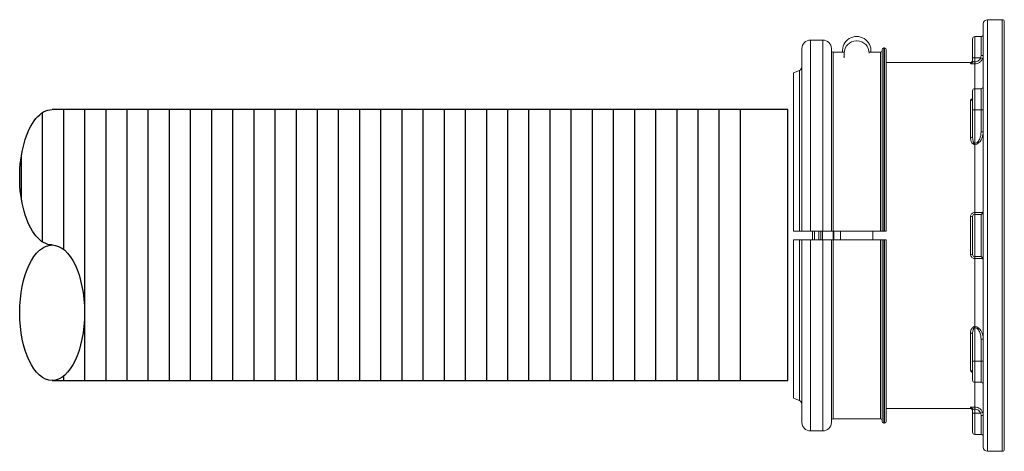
# Model space of a CAD drawing. Extents: x -169 to 6736, y -208 to 3022.
# Tile 61 of 256: x 357.27 to 371.82, y 589.49 to 595.87. Entities that reach past the tile are written whole.
import ezdxf

# ---------------------------------------------------------------- set-up
doc = ezdxf.new("R2010")
doc.units = 0
doc.header["$MEASUREMENT"] = 0
doc.layers.get('0').update_dxf_attribs({"color": 255, "linetype": 'CONTINUOUS'})
for name, color, linetype in [('BOARDER-TXT', 2, 'CONTINUOUS'), ('CONDUIT', 2, 'CONTINUOUS'), ('GALV-2-PIPE', 3, 'CONTINUOUS')]:
    doc.layers.add(name, color=color, linetype=linetype)

# ---------------------------------------------------------------- blocks, each defined once
blk = doc.blocks.new('A$C18AC51C3')
at = {"linetype": 'Continuous', "lineweight": 18}
for p, q in [((0.31, -2.364), (0.31, 0.793)), ((0.341, 0.824), (0.341, -5.551)), ((0.56, 0.824), (0.341, 0.824)), ((0.56, -2.364), (0.56, 0.824)), ((0.623, 0.761), (0.623, -5.489)), ((0.654, 0.574), (0.654, 0.292)), ((0.748, 0.574), (0.654, 0.574)), ((0.748, 0.261), (0.748, 0.574)), ((0.779, 0.261), (0.779, 0.543)), ((2.486, 0.51), (2.496, 0.51)), ((2.991, -2.301), (2.991, 0.523)), ((3.176, 0.523), (2.991, 0.523)), ((3.176, -2.301), (3.176, 0.523)), ((2.054, 0.381), (2.054, -2.301)), ((2.079, 0.406), (2.079, -2.301)), ((2.091, 0.406), (2.079, 0.406)), ((2.091, 0.406), (2.091, -2.301)), ((2.116, 0.381), (2.116, -2.301)), ((2.141, 0.344), (2.141, -2.301)), ((2.306, 0.344), (2.141, 0.344)), ((2.306, 0.328), (2.306, 0.33)), ((2.841, 0.344), (2.675, 0.344)), ((2.676, 0.26), (2.676, 0.33)), ((2.841, 0.344), (2.841, -2.301)), ((2.866, -2.301), (2.866, 0.398)), ((3.301, -2.301), (3.301, 0.398)), ((0.631, 0.25), (0.66, 0.261)), ((0.748, 0.261), (0.66, 0.261)), ((0.748, 0.201), (0.748, 0.261)), ((0.748, 0.261), (0.779, 0.261)), ((0.748, 0.17), (0.748, 0.201)), ((0.748, 0.17), (0.748, -0.195)), ((0.779, 0.261), (0.779, 0.208)), ((0.81, 0.192), (0.81, 0.177)), ((2.054, 0.192), (0.81, 0.192)), ((3.424, 0.037), (3.339, 0.074)), ((3.339, 0.074), (3.339, -2.301)), ((3.424, -2.301), (3.424, 0.037)), ((0.654, -0.195), (0.654, -0.507)), ((0.748, -0.195), (0.654, -0.195)), ((0.748, -0.507), (0.748, -0.195)), ((0.779, -0.226), (0.779, -0.507)), ((0.779, -0.352), (0.779, -0.35)), ((0.81, -0.373), (0.81, -0.923)), ((0.623, -0.507), (0.654, -0.507)), ((0.748, -0.507), (0.654, -0.507)), ((0.654, -0.507), (0.654, -0.831)), ((0.748, -1.002), (0.748, -0.507)), ((0.748, -0.507), (0.779, -0.507)), ((0.779, -0.507), (0.779, -0.906)), ((0.623, -0.831), (0.654, -0.831)), ((0.748, -1.002), (0.748, -1.018)), ((0.748, -1.018), (0.748, -2.024)), ((0.748, -2.051), (0.748, -2.024)), ((0.654, -2.053), (0.654, -2.674)), ((0.748, -2.051), (0.66, -2.051)), ((0.748, -2.676), (0.748, -2.051)), ((0.779, -2.082), (0.779, -2.645)), ((0.81, -2.086), (0.81, -2.641)), ((2.091, -2.301), (2.079, -2.301)), ((2.841, -2.301), (2.141, -2.301)), ((2.251, -2.301), (2.251, -2.426)), ((2.731, -2.301), (2.731, -2.426)), ((2.83, -2.301), (2.83, -2.364)), ((2.838, -2.301), (2.838, -2.426)), ((3.176, -2.301), (2.991, -2.301)), ((2.997, -2.301), (2.997, -2.364)), ((3.021, -2.301), (3.021, -2.364)), ((3.052, -2.426), (3.052, -2.301)), ((3.114, -2.364), (3.114, -2.301)), ((3.146, -2.301), (3.146, -2.426)), ((0.31, -5.52), (0.31, -2.364)), ((0.56, -5.551), (0.56, -2.364)), ((2.054, -5.109), (2.054, -2.426)), ((2.079, -5.134), (2.079, -2.426)), ((2.079, -2.426), (2.091, -2.426)), ((2.091, -5.134), (2.091, -2.426)), ((2.116, -5.109), (2.116, -2.426)), ((2.141, -5.071), (2.141, -2.426)), ((2.141, -2.426), (2.841, -2.426)), ((2.83, -2.364), (2.83, -2.426)), ((2.841, -5.071), (2.841, -2.426)), ((2.866, -2.426), (2.866, -5.126)), ((2.991, -2.426), (2.991, -5.251)), ((2.991, -2.426), (3.176, -2.426)), ((2.997, -2.364), (2.997, -2.426)), ((3.021, -2.364), (3.021, -2.426)), ((3.114, -2.426), (3.114, -2.364)), ((3.176, -2.426), (3.176, -5.251)), ((3.301, -2.426), (3.301, -5.126)), ((3.339, -4.801), (3.339, -2.426)), ((3.424, -2.426), (3.424, -4.765)), ((0.748, -2.676), (0.66, -2.676)), ((0.748, -2.703), (0.748, -2.676)), ((0.748, -2.703), (0.748, -3.709)), ((0.748, -3.725), (0.748, -3.709)), ((0.748, -4.22), (0.748, -3.725)), ((0.623, -3.896), (0.654, -3.896)), ((0.654, -3.896), (0.654, -4.22)), ((0.779, -3.821), (0.779, -4.22)), ((0.81, -3.804), (0.81, -4.354)), ((0.623, -4.22), (0.654, -4.22)), ((0.748, -4.22), (0.654, -4.22)), ((0.654, -4.22), (0.654, -4.532)), ((0.748, -4.532), (0.748, -4.22)), ((0.748, -4.22), (0.779, -4.22)), ((0.779, -4.22), (0.779, -4.501)), ((0.779, -4.377), (0.779, -4.375)), ((0.654, -4.532), (0.748, -4.532)), ((0.748, -4.532), (0.748, -4.897)), ((3.339, -4.801), (3.424, -4.765)), ((0.748, -4.928), (0.748, -4.897)), ((0.748, -4.989), (0.748, -4.928)), ((0.779, -4.935), (0.779, -4.989)), ((0.81, -4.92), (0.81, -4.904)), ((0.81, -4.92), (2.054, -4.92)), ((0.66, -4.989), (0.631, -4.977)), ((0.654, -5.02), (0.654, -5.301)), ((0.748, -4.989), (0.66, -4.989)), ((0.779, -4.989), (0.748, -4.989)), ((0.748, -4.989), (0.748, -5.301)), ((0.779, -4.989), (0.779, -5.27)), ((2.141, -5.071), (2.841, -5.071)), ((2.079, -5.134), (2.091, -5.134)), ((0.654, -5.301), (0.748, -5.301)), ((2.991, -5.251), (3.176, -5.251)), ((0.341, -5.551), (0.56, -5.551))]:
    blk.add_line(p, q, dxfattribs=at)
for centre, radius, start, end in [((0.341, 0.793), 0.0312, 90, 180), ((0.56, 0.761), 0.0625, 0, 90), ((0.748, 0.543), 0.0312, 0, 90), ((2.486, 0.33), 0.18, 90, 180), ((2.496, 0.33), 0.18, 0, 90), ((2.991, 0.398), 0.125, 90, 180), ((3.176, 0.398), 0.125, 0, 90), ((2.079, 0.381), 0.025, 90, 180), ((2.091, 0.381), 0.025, 0, 90), ((0.748, -0.226), 0.0312, 0, 90), ((0.748, -2.082), 0.0312, 0, 90), ((0.748, -4.501), 0.0312, 270, 0), ((2.079, -5.109), 0.025, 180, 270), ((2.091, -5.109), 0.025, 270, 0), ((2.991, -5.126), 0.125, 180, 270), ((3.176, -5.126), 0.125, 270, 0), ((0.748, -5.27), 0.0312, 270, 0), ((0.341, -5.52), 0.0312, 180, 270), ((0.56, -5.489), 0.0625, 270, 0)]:
    blk.add_arc(centre, radius, start, end, dxfattribs=at)
at = {"linetype": 'Continuous', "lineweight": 18, "extrusion": (0, 0, -1)}
for centre, radius, start, end in [((-0.654, 0.605), 0.0312, 270, 0), ((-2.491, 0.366), 0.21, 353.8505, 186.1498), ((-2.141, 0.369), 0.025, 270, 0), ((-2.841, 0.369), 0.025, 180, 270), ((-0.81, 0.224), 0.0312, 270, 0), ((-2.491, 0.366), 0.21, 203.7418, 208.2425), ((-3.363, 0.131), 0.0625, 292.9959, 0), ((-0.654, -0.164), 0.0312, 270, 0), ((-0.748, -2.645), 0.0312, 180, 270), ((-0.654, -4.563), 0.0312, 0, 90), ((-3.363, -4.858), 0.0625, 0, 67.0041), ((-0.81, -4.951), 0.0312, 0, 90), ((-2.141, -5.096), 0.025, 0, 90), ((-2.841, -5.096), 0.025, 90, 180), ((-0.654, -5.332), 0.0312, 0, 90)]:
    blk.add_arc(centre, radius, start, end, dxfattribs=at)
at = {"linetype": 'Continuous', "lineweight": 18}
for centre, major_axis, ratio, start_param, end_param in [((0.654, 0.296), (0.0312, 0), 0.099171, 3.141593, 4.712389), ((0.81, 0.208), (0.0312, 0), 0.994074, 3.141593, 4.712389), ((0.81, -0.349), (0.0312, 0), 0.778577, 3.141593, 4.712389), ((0.81, -0.906), (0.0312, 0), 0.563479, 3.141593, 4.712389), ((0.654, -2.021), (-0.0312, 0), 0.99507, 0, 1.570796), ((0.66, -2.02), (0, 0.0312), 0.934628, 1.617333, 3.141593), ((0.81, -2.082), (-0.0312, 0), 0.108706, 0, 1.570796), ((0.654, -2.706), (-0.0312, 0), 0.99507, 4.712389, 6.283185), ((0.66, -2.707), (0, 0.0312), 0.934628, 0, 1.52426), ((0.81, -2.645), (-0.0312, 0), 0.108706, 4.712389, 6.283185), ((0.81, -3.821), (0.0312, 0), 0.563479, 1.570796, 3.141593), ((0.81, -4.378), (0.0312, 0), 0.778577, 1.570796, 3.141593), ((0.81, -4.935), (-0.0312, 0), 0.994074, 4.712389, 6.283185), ((0.654, -5.023), (-0.0312, 0), 0.099171, 4.712389, 6.283185)]:
    blk.add_ellipse(centre, major_axis=major_axis, ratio=ratio, start_param=start_param, end_param=end_param, dxfattribs=at)
for points in [[(0.631, 0.25), (0.625, 0.265), (0.623, 0.28), (0.623, 0.296)], [(0.623, -2.021), (0.623, -2.021), (0.625, -2.021), (0.631, -2.021)], [(3.339, -2.301), (3.367, -2.301), (3.395, -2.301), (3.424, -2.301)], [(3.424, -2.426), (3.395, -2.426), (3.367, -2.426), (3.339, -2.426)], [(0.631, -2.706), (0.625, -2.706), (0.623, -2.706), (0.623, -2.706)], [(0.623, -5.023), (0.623, -5.007), (0.625, -4.992), (0.631, -4.977)]]:
    blk.add_open_spline(points, degree=3, dxfattribs=at)
for points, knots in [([(0.654, 0.292), (0.654, 0.284), (0.655, 0.275), (0.659, 0.265), (0.659, 0.263), (0.66, 0.261)], [0, 0, 0, 0, 0.828121, 0.828121, 1, 1, 1, 1]), ([(0.748, 0.17), (0.734, 0.17), (0.72, 0.172), (0.693, 0.181), (0.681, 0.188), (0.659, 0.206), (0.65, 0.216), (0.638, 0.235), (0.634, 0.243), (0.631, 0.25)], [0, 0, 0, 0, 0.278057, 0.278057, 0.555824, 0.555824, 0.834378, 0.834378, 1, 1, 1, 1]), ([(0.66, 0.261), (0.662, 0.256), (0.665, 0.25), (0.674, 0.236), (0.681, 0.228), (0.698, 0.215), (0.707, 0.21), (0.727, 0.203), (0.737, 0.201), (0.748, 0.201)], [0, 0, 0, 0, 0.16589, 0.16589, 0.444646, 0.444646, 0.722288, 0.722288, 1, 1, 1, 1]), ([(0.779, 0.208), (0.779, 0.208), (0.778, 0.207), (0.776, 0.205), (0.774, 0.204), (0.77, 0.203), (0.767, 0.203), (0.761, 0.202), (0.758, 0.201), (0.752, 0.201), (0.75, 0.201), (0.748, 0.201)], [0, 0, 0, 0, 0.218343, 0.218343, 0.436311, 0.436311, 0.652723, 0.652723, 0.866288, 0.866288, 1, 1, 1, 1]), ([(0.748, 0.17), (0.752, 0.17), (0.757, 0.17), (0.768, 0.17), (0.774, 0.171), (0.786, 0.172), (0.792, 0.172), (0.801, 0.173), (0.804, 0.174), (0.809, 0.176), (0.81, 0.177), (0.81, 0.177)], [0, 0, 0, 0, 0.1359, 0.1359, 0.351802, 0.351802, 0.568385, 0.568385, 0.784466, 0.784466, 1, 1, 1, 1]), ([(0.81, -0.373), (0.81, -0.371), (0.81, -0.368), (0.807, -0.361), (0.804, -0.357), (0.797, -0.349), (0.792, -0.346), (0.784, -0.342), (0.782, -0.341), (0.779, -0.34)], [0, 0, 0, 0, 0.211697, 0.211697, 0.533225, 0.533225, 0.8556, 0.8556, 1, 1, 1, 1]), ([(0.748, -1.018), (0.706, -1.018), (0.671, -0.985), (0.632, -0.913), (0.623, -0.872), (0.623, -0.831)], [0, 0, 0, 0, 0.5, 0.5, 1, 1, 1, 1]), ([(0.654, -0.831), (0.654, -0.867), (0.66, -0.902), (0.68, -0.95), (0.689, -0.966), (0.713, -0.992), (0.73, -1.002), (0.748, -1.002)], [0, 0, 0, 0, 0.5, 0.5, 0.75, 0.75, 1, 1, 1, 1]), ([(0.748, -1.002), (0.749, -1.002), (0.749, -1.002), (0.751, -1.001), (0.753, -1.001), (0.756, -0.999), (0.758, -0.997), (0.763, -0.99), (0.766, -0.984), (0.77, -0.971), (0.772, -0.964), (0.777, -0.941), (0.779, -0.923), (0.779, -0.906)], [0, 0, 0, 0, 0.023116, 0.023116, 0.055858, 0.055858, 0.127954, 0.127954, 0.306434, 0.306434, 0.502152, 0.502152, 1, 1, 1, 1]), ([(0.81, -0.923), (0.81, -0.927), (0.81, -0.93), (0.809, -0.947), (0.806, -0.961), (0.797, -0.982), (0.793, -0.988), (0.784, -1.001), (0.778, -1.007), (0.767, -1.013), (0.764, -1.015), (0.756, -1.018), (0.752, -1.018), (0.748, -1.018)], [0, 0, 0, 0, 0.08473, 0.08473, 0.44853, 0.44853, 0.633807, 0.633807, 0.82254, 0.82254, 0.914633, 0.914633, 1, 1, 1, 1]), ([(0.631, -2.021), (0.636, -2.022), (0.643, -2.022), (0.661, -2.023), (0.673, -2.023), (0.697, -2.024), (0.71, -2.024), (0.732, -2.024), (0.74, -2.024), (0.748, -2.024)], [0, 0, 0, 0, 0.281499, 0.281499, 0.563442, 0.563442, 0.84396, 0.84396, 1, 1, 1, 1]), ([(0.81, -2.086), (0.81, -2.081), (0.81, -2.076), (0.807, -2.065), (0.804, -2.058), (0.797, -2.047), (0.792, -2.042), (0.781, -2.033), (0.775, -2.03), (0.762, -2.025), (0.755, -2.024), (0.748, -2.024)], [0, 0, 0, 0, 0.144402, 0.144402, 0.358959, 0.358959, 0.572528, 0.572528, 0.785976, 0.785976, 1, 1, 1, 1]), ([(0.66, -2.051), (0.657, -2.051), (0.655, -2.051), (0.654, -2.052), (0.654, -2.052), (0.654, -2.053)], [0, 0, 0, 0, 0.828121, 0.828121, 1, 1, 1, 1]), ([(2.079, -2.301), (2.077, -2.301), (2.076, -2.301), (2.072, -2.301), (2.069, -2.301), (2.065, -2.301), (2.064, -2.301), (2.06, -2.301), (2.059, -2.301), (2.056, -2.301), (2.055, -2.301), (2.054, -2.301), (2.054, -2.301), (2.054, -2.301)], [0, 0, 0, 0, 0.096054, 0.096054, 0.310909, 0.310909, 0.444136, 0.444136, 0.6591, 0.6591, 0.874061, 0.874061, 1, 1, 1, 1]), ([(2.116, -2.301), (2.116, -2.301), (2.116, -2.301), (2.114, -2.301), (2.113, -2.301), (2.11, -2.301), (2.109, -2.301), (2.105, -2.301), (2.103, -2.301), (2.097, -2.301), (2.095, -2.301), (2.092, -2.301), (2.091, -2.301), (2.091, -2.301)], [0, 0, 0, 0, 0.206603, 0.206603, 0.421636, 0.421636, 0.555112, 0.555112, 0.770013, 0.770013, 0.984917, 0.984917, 1, 1, 1, 1]), ([(2.116, -2.301), (2.116, -2.301), (2.116, -2.301), (2.117, -2.301), (2.118, -2.301), (2.12, -2.301), (2.12, -2.301), (2.123, -2.301), (2.125, -2.301), (2.13, -2.301), (2.133, -2.301), (2.137, -2.301), (2.139, -2.301), (2.141, -2.301)], [0, 0, 0, 0, 0.07909, 0.07909, 0.294111, 0.294111, 0.4276, 0.4276, 0.642515, 0.642515, 0.857432, 0.857432, 1, 1, 1, 1]), ([(2.841, -2.301), (2.842, -2.301), (2.844, -2.301), (2.848, -2.301), (2.851, -2.301), (2.856, -2.301), (2.858, -2.301), (2.861, -2.301), (2.862, -2.301), (2.864, -2.301), (2.865, -2.301), (2.866, -2.301), (2.866, -2.301), (2.866, -2.301)], [0, 0, 0, 0, 0.126041, 0.126041, 0.340893, 0.340893, 0.555765, 0.555765, 0.689044, 0.689044, 0.904055, 0.904055, 1, 1, 1, 1]), ([(2.991, -2.301), (2.978, -2.301), (2.964, -2.301), (2.939, -2.301), (2.926, -2.301), (2.908, -2.301), (2.902, -2.301), (2.887, -2.301), (2.879, -2.301), (2.869, -2.301), (2.866, -2.301), (2.866, -2.301), (2.866, -2.301), (2.866, -2.301)], [0, 0, 0, 0, 0.199624, 0.199624, 0.414501, 0.414501, 0.547754, 0.547754, 0.762752, 0.762752, 0.977748, 0.977748, 1, 1, 1, 1]), ([(3.301, -2.301), (3.301, -2.301), (3.299, -2.301), (3.29, -2.301), (3.283, -2.301), (3.266, -2.301), (3.256, -2.301), (3.237, -2.301), (3.229, -2.301), (3.208, -2.301), (3.194, -2.301), (3.178, -2.301), (3.177, -2.301), (3.176, -2.301)], [0, 0, 0, 0, 0.200992, 0.200992, 0.416022, 0.416022, 0.631018, 0.631018, 0.764422, 0.764422, 0.9793, 0.9793, 1, 1, 1, 1]), ([(3.301, -2.301), (3.301, -2.301), (3.301, -2.301), (3.301, -2.301), (3.303, -2.301), (3.308, -2.301), (3.312, -2.301), (3.322, -2.301), (3.328, -2.301), (3.335, -2.301), (3.337, -2.301), (3.339, -2.301)], [0, 0, 0, 0, 0.058623, 0.058623, 0.347371, 0.347371, 0.636272, 0.636272, 0.924778, 0.924778, 1, 1, 1, 1]), ([(2.054, -2.426), (2.054, -2.426), (2.054, -2.426), (2.055, -2.426), (2.056, -2.426), (2.058, -2.426), (2.06, -2.426), (2.065, -2.426), (2.067, -2.426), (2.072, -2.426), (2.075, -2.426), (2.078, -2.426), (2.078, -2.426), (2.079, -2.426)], [0, 0, 0, 0, 0.123277, 0.123277, 0.338148, 0.338148, 0.552998, 0.552998, 0.767801, 0.767801, 0.982551, 0.982551, 1, 1, 1, 1]), ([(2.091, -2.426), (2.092, -2.426), (2.094, -2.426), (2.098, -2.426), (2.1, -2.426), (2.105, -2.426), (2.108, -2.426), (2.111, -2.426), (2.113, -2.426), (2.115, -2.426), (2.116, -2.426), (2.116, -2.426), (2.116, -2.426), (2.116, -2.426)], [0, 0, 0, 0, 0.098343, 0.098343, 0.313088, 0.313088, 0.527849, 0.527849, 0.742653, 0.742653, 0.957512, 0.957512, 1, 1, 1, 1]), ([(2.141, -2.426), (2.14, -2.426), (2.138, -2.426), (2.135, -2.426), (2.133, -2.426), (2.129, -2.426), (2.127, -2.426), (2.123, -2.426), (2.121, -2.426), (2.118, -2.426), (2.117, -2.426), (2.116, -2.426), (2.116, -2.426), (2.116, -2.426)], [0, 0, 0, 0, 0.108001, 0.108001, 0.241232, 0.241232, 0.456146, 0.456146, 0.671057, 0.671057, 0.886009, 0.886009, 1, 1, 1, 1]), ([(2.866, -2.426), (2.866, -2.426), (2.866, -2.426), (2.865, -2.426), (2.864, -2.426), (2.861, -2.426), (2.86, -2.426), (2.856, -2.426), (2.853, -2.426), (2.849, -2.426), (2.847, -2.426), (2.844, -2.426), (2.842, -2.426), (2.841, -2.426)], [0, 0, 0, 0, 0.096034, 0.096034, 0.311054, 0.311054, 0.526061, 0.526061, 0.741022, 0.741022, 0.87438, 0.87438, 1, 1, 1, 1]), ([(2.866, -2.426), (2.866, -2.426), (2.866, -2.426), (2.871, -2.426), (2.876, -2.426), (2.89, -2.426), (2.899, -2.426), (2.921, -2.426), (2.933, -2.426), (2.959, -2.426), (2.973, -2.426), (2.989, -2.426), (2.99, -2.426), (2.991, -2.426)], [0, 0, 0, 0, 0.124563, 0.124563, 0.339431, 0.339431, 0.554275, 0.554275, 0.769073, 0.769073, 0.98382, 0.98382, 1, 1, 1, 1]), ([(3.176, -2.426), (3.187, -2.426), (3.198, -2.426), (3.222, -2.426), (3.235, -2.426), (3.258, -2.426), (3.268, -2.426), (3.285, -2.426), (3.291, -2.426), (3.299, -2.426), (3.301, -2.426), (3.301, -2.426)], [0, 0, 0, 0, 0.169372, 0.169372, 0.383994, 0.383994, 0.598638, 0.598638, 0.813329, 0.813329, 1, 1, 1, 1]), ([(3.339, -2.426), (3.334, -2.426), (3.33, -2.426), (3.32, -2.426), (3.315, -2.426), (3.307, -2.426), (3.304, -2.426), (3.301, -2.426), (3.301, -2.426), (3.301, -2.426)], [0, 0, 0, 0, 0.209121, 0.209121, 0.497484, 0.497484, 0.785843, 0.785843, 1, 1, 1, 1]), ([(0.748, -2.703), (0.734, -2.703), (0.72, -2.703), (0.693, -2.704), (0.681, -2.704), (0.659, -2.704), (0.65, -2.705), (0.638, -2.705), (0.634, -2.706), (0.631, -2.706)], [0, 0, 0, 0, 0.278057, 0.278057, 0.555824, 0.555824, 0.834378, 0.834378, 1, 1, 1, 1]), ([(0.654, -2.674), (0.654, -2.675), (0.655, -2.676), (0.659, -2.676), (0.659, -2.676), (0.66, -2.676)], [0, 0, 0, 0, 0.828121, 0.828121, 1, 1, 1, 1]), ([(0.748, -2.703), (0.752, -2.703), (0.757, -2.703), (0.768, -2.7), (0.774, -2.698), (0.786, -2.69), (0.792, -2.686), (0.801, -2.675), (0.804, -2.668), (0.809, -2.655), (0.81, -2.648), (0.81, -2.641)], [0, 0, 0, 0, 0.1359, 0.1359, 0.351802, 0.351802, 0.568385, 0.568385, 0.784466, 0.784466, 1, 1, 1, 1]), ([(0.623, -3.896), (0.623, -3.855), (0.632, -3.814), (0.661, -3.76), (0.674, -3.743), (0.707, -3.717), (0.727, -3.709), (0.748, -3.709)], [0, 0, 0, 0, 0.5, 0.5, 0.75, 0.75, 1, 1, 1, 1]), ([(0.748, -3.725), (0.73, -3.725), (0.713, -3.735), (0.689, -3.761), (0.68, -3.777), (0.66, -3.826), (0.654, -3.86), (0.654, -3.896)], [0, 0, 0, 0, 0.25, 0.25, 0.5, 0.5, 1, 1, 1, 1]), ([(0.748, -3.709), (0.752, -3.709), (0.756, -3.709), (0.764, -3.712), (0.768, -3.714), (0.778, -3.72), (0.782, -3.725), (0.794, -3.739), (0.799, -3.75), (0.808, -3.774), (0.81, -3.789), (0.81, -3.804)], [0, 0, 0, 0, 0.083542, 0.083542, 0.185879, 0.185879, 0.342318, 0.342318, 0.618545, 0.618545, 1, 1, 1, 1]), ([(0.748, -3.725), (0.749, -3.725), (0.75, -3.725), (0.752, -3.726), (0.753, -3.727), (0.756, -3.729), (0.758, -3.731), (0.763, -3.737), (0.765, -3.742), (0.771, -3.757), (0.773, -3.767), (0.778, -3.792), (0.779, -3.807), (0.779, -3.821)], [0, 0, 0, 0, 0.032574, 0.032574, 0.054728, 0.054728, 0.135511, 0.135511, 0.283186, 0.283186, 0.575976, 0.575976, 1, 1, 1, 1]), ([(0.779, -4.387), (0.78, -4.387), (0.78, -4.386), (0.787, -4.384), (0.792, -4.381), (0.801, -4.374), (0.804, -4.37), (0.809, -4.362), (0.81, -4.358), (0.81, -4.354)], [0, 0, 0, 0, 0.031366, 0.031366, 0.354876, 0.354876, 0.67786, 0.67786, 1, 1, 1, 1]), ([(0.631, -4.977), (0.636, -4.964), (0.643, -4.952), (0.661, -4.93), (0.673, -4.921), (0.697, -4.907), (0.71, -4.902), (0.732, -4.898), (0.74, -4.897), (0.748, -4.897)], [0, 0, 0, 0, 0.281499, 0.281499, 0.563442, 0.563442, 0.84396, 0.84396, 1, 1, 1, 1]), ([(0.748, -4.928), (0.742, -4.928), (0.736, -4.928), (0.72, -4.932), (0.71, -4.935), (0.691, -4.946), (0.683, -4.953), (0.669, -4.969), (0.664, -4.979), (0.66, -4.989)], [0, 0, 0, 0, 0.155825, 0.155825, 0.436102, 0.436102, 0.718109, 0.718109, 1, 1, 1, 1]), ([(0.81, -4.904), (0.81, -4.904), (0.81, -4.903), (0.807, -4.902), (0.804, -4.901), (0.797, -4.9), (0.792, -4.899), (0.781, -4.898), (0.775, -4.898), (0.762, -4.897), (0.755, -4.897), (0.748, -4.897)], [0, 0, 0, 0, 0.144402, 0.144402, 0.358959, 0.358959, 0.572528, 0.572528, 0.785976, 0.785976, 1, 1, 1, 1]), ([(0.748, -4.928), (0.751, -4.928), (0.755, -4.928), (0.761, -4.929), (0.764, -4.929), (0.77, -4.93), (0.772, -4.931), (0.776, -4.932), (0.777, -4.933), (0.779, -4.934), (0.779, -4.935), (0.779, -4.935)], [0, 0, 0, 0, 0.210824, 0.210824, 0.422632, 0.422632, 0.63678, 0.63678, 0.853653, 0.853653, 1, 1, 1, 1]), ([(0.66, -4.989), (0.657, -4.997), (0.655, -5.005), (0.654, -5.016), (0.654, -5.018), (0.654, -5.02)], [0, 0, 0, 0, 0.828121, 0.828121, 1, 1, 1, 1])]:
    blk.add_open_spline(points, degree=3, knots=knots, dxfattribs=at)

msp = doc.modelspace()

# ---------------------------------------------------------------- hatches: boundary and pattern name
at = {"layer": 'BOARDER-TXT'}
h = msp.add_hatch(dxfattribs=at)
h.set_pattern_fill('ANSI31', color=256, scale=2.5, angle=225)
h.set_pattern_definition([(270, (-258.32865, 3904.10447), (0.3125, -7e-17), [])])
h.paths.add_polyline_path([(357.64886, 592.51912), (357.63894, 592.51443), (357.64388, 592.517)])
h.paths.add_polyline_path([(357.62907, 590.57383), (357.63894, 590.5687), (357.63398, 590.57105)])
h.paths.add_polyline_path([(357.6095, 590.5854), (357.61926, 590.5794), (357.61435, 590.58218)])
h.paths.add_polyline_path([(357.64886, 590.56401), (357.65883, 590.55976), (357.65383, 590.56166)])
h.paths.add_polyline_path([(357.72948, 592.54067), (357.71933, 592.53954), (357.7244, 592.54033)])
h.paths.add_polyline_path([(357.66884, 590.55595), (357.67888, 590.55259), (357.67384, 590.55405)])
h.paths.add_polyline_path([(357.70918, 592.53796), (357.69906, 592.53594), (357.70411, 592.53718)])
h.paths.add_polyline_path([(357.68896, 590.54967), (357.69906, 590.54719), (357.69399, 590.54821)])
h.paths.add_polyline_path([(357.68896, 592.53347), (357.67888, 592.53055), (357.6839, 592.53223)])
h.paths.add_polyline_path([(357.70918, 590.54517), (357.71933, 590.54359), (357.71425, 590.54416)])
h.paths.add_polyline_path([(357.66884, 592.52718), (357.65883, 592.52337), (357.66381, 592.5255)])
h.paths.add_polyline_path([(367.98934, 590.54157), (357.74982, 590.54157), (357.75999, 590.54179), (357.77016, 590.54247), (357.78032, 590.54359), (357.79046, 590.54517), (357.80059, 590.54719), (357.81069, 590.54967), (357.82076, 590.55259), (357.83081, 590.55595), (357.84081, 590.55976), (357.85078, 590.56401), (357.8607, 590.5687), (357.87057, 590.57383), (357.88039, 590.5794), (357.89014, 590.5854), (357.89984, 590.59183), (357.90946, 590.59869), (357.91902, 590.60597), (357.9285, 590.61368), (357.93789, 590.6218), (357.94721, 590.63034), (357.95643, 590.63929), (357.96556, 590.64864), (357.97459, 590.6584), (357.98353, 590.66855), (357.99235, 590.6791), (358.00107, 590.69004), (358.00967, 590.70136), (358.01816, 590.71306), (358.02653, 590.72513), (358.03477, 590.73757), (358.04288, 590.75037), (358.05087, 590.76353), (358.05871, 590.77704), (358.06642, 590.79089), (358.07398, 590.80509), (358.0814, 590.81961), (358.08867, 590.83446), (358.09578, 590.84963), (358.10274, 590.86511), (358.10954, 590.88089), (358.11618, 590.89697), (358.12266, 590.91335), (358.12896, 590.93), (358.1351, 590.94693), (358.14106, 590.96413), (358.14684, 590.98159), (358.15245, 590.9993), (358.15788, 591.01726), (358.16312, 591.03545), (358.16817, 591.05387), (358.17304, 591.07251), (358.17771, 591.09136), (358.1822, 591.11042), (358.18648, 591.12967), (358.19057, 591.1491), (358.19447, 591.16871), (358.19816, 591.18849), (358.20165, 591.20843), (358.20494, 591.22851), (358.20802, 591.24874), (358.21089, 591.2691), (358.21356, 591.28959), (358.21602, 591.31019), (358.21827, 591.33089), (358.2203, 591.35168), (358.22213, 591.37257), (358.22374, 591.39352), (358.22514, 591.41455), (358.22633, 591.43563), (358.2273, 591.45676), (358.22805, 591.47793), (358.22859, 591.49913), (358.22891, 591.52034), (358.22902, 591.54157), (358.22891, 591.56279), (358.22859, 591.58401), (358.22805, 591.6052), (358.2273, 591.62637), (358.22633, 591.6475), (358.22514, 591.66858), (358.22374, 591.68961), (358.22213, 591.71057), (358.2203, 591.73145), (358.21827, 591.75225), (358.21602, 591.77295), (358.21356, 591.79354), (358.21089, 591.81403), (358.20802, 591.83439), (358.20494, 591.85462), (358.20165, 591.87471), (358.19816, 591.89464), (358.19447, 591.91442), (358.19057, 591.93403), (358.18648, 591.95347), (358.1822, 591.97272), (358.17771, 591.99177), (358.17304, 592.01062), (358.16817, 592.02926), (358.16312, 592.04768), (358.15788, 592.06587), (358.15245, 592.08383), (358.14684, 592.10154), (358.14106, 592.119), (358.1351, 592.1362), (358.12896, 592.15313), (358.12266, 592.16979), (358.11618, 592.18616), (358.10954, 592.20224), (358.10274, 592.21803), (358.09578, 592.23351), (358.08867, 592.24867), (358.0814, 592.26352), (358.07398, 592.27805), (358.06642, 592.29224), (358.05871, 592.30609), (358.05087, 592.3196), (358.04288, 592.33276), (358.03477, 592.34556), (358.02653, 592.358), (358.01816, 592.37008), (358.00967, 592.38178), (358.00107, 592.3931), (357.99235, 592.40403), (357.98353, 592.41458), (357.97459, 592.42474), (357.96556, 592.43449), (357.95643, 592.44385), (357.94721, 592.4528), (357.93789, 592.46133), (357.9285, 592.46946), (357.91902, 592.47716), (357.90946, 592.48444), (357.89984, 592.4913), (357.89014, 592.49773), (357.88039, 592.50373), (357.87057, 592.5093), (357.8607, 592.51443), (357.85078, 592.51912), (357.84081, 592.52337), (357.83081, 592.52718), (357.82076, 592.53055), (357.81069, 592.53347), (357.80059, 592.53594), (357.79046, 592.53796), (357.78032, 592.53954), (357.77016, 592.54067), (357.75999, 592.54134), (357.74982, 592.54157), (357.73965, 592.54134), (357.73965, 592.54134), (357.71425, 592.54416), (357.69399, 592.54821), (357.67384, 592.55405), (357.65383, 592.56166), (357.63398, 592.57105), (357.61435, 592.58218), (357.59981, 592.59183), (357.59018, 592.59869), (357.58063, 592.60597), (357.57115, 592.61368), (357.56175, 592.6218), (357.55244, 592.63034), (357.54321, 592.63929), (357.53408, 592.64864), (357.52505, 592.6584), (357.51612, 592.66855), (357.50729, 592.6791), (357.49857, 592.69004), (357.48997, 592.70136), (357.48148, 592.71306), (357.47312, 592.72513), (357.46487, 592.73757), (357.45676, 592.75037), (357.44878, 592.76353), (357.44093, 592.77704), (357.43323, 592.79089), (357.42566, 592.80509), (357.41824, 592.81961), (357.41098, 592.83446), (357.40386, 592.84963), (357.3969, 592.86511), (357.3901, 592.88089), (357.38346, 592.89697), (357.37699, 592.91335), (357.37068, 592.93), (357.36455, 592.94693), (357.35858, 592.96413), (357.3528, 592.98159), (357.34719, 592.9993), (357.34177, 593.01726), (357.33653, 593.03545), (357.33147, 593.05387), (357.32661, 593.07251), (357.32193, 593.09136), (357.31745, 593.11042), (357.31316, 593.12967), (357.30907, 593.1491), (357.30518, 593.16871), (357.30148, 593.18849), (357.29799, 593.20843), (357.29471, 593.22851), (357.29163, 593.24874), (357.28875, 593.2691), (357.28608, 593.28959), (357.28363, 593.31019), (357.28138, 593.33089), (357.27934, 593.35168), (357.27751, 593.37257), (357.2759, 593.39352), (357.2745, 593.41455), (357.27332, 593.43563), (357.27235, 593.45676), (357.27159, 593.47793), (357.27105, 593.49913), (357.27073, 593.52034), (357.27062, 593.54157), (357.27073, 593.56279), (357.27105, 593.58401), (357.27159, 593.6052), (357.27235, 593.62637), (357.27332, 593.6475), (357.2745, 593.66858), (357.2759, 593.68961), (357.27751, 593.71057), (357.27934, 593.73145), (357.28138, 593.75225), (357.28363, 593.77295), (357.28608, 593.79354), (357.28875, 593.81403), (357.29163, 593.83439), (357.29471, 593.85462), (357.29799, 593.87471), (357.30148, 593.89464), (357.30518, 593.91442), (357.30907, 593.93403), (357.31316, 593.95347), (357.31745, 593.97272), (357.32193, 593.99177), (357.32661, 594.01062), (357.33147, 594.02926), (357.33653, 594.04768), (357.34177, 594.06587), (357.34719, 594.08383), (357.3528, 594.10154), (357.35858, 594.119), (357.36455, 594.1362), (357.37068, 594.15313), (357.37699, 594.16979), (357.38346, 594.18616), (357.3901, 594.20224), (357.3969, 594.21803), (357.40386, 594.23351), (357.41098, 594.24867), (357.41824, 594.26352), (357.42566, 594.27805), (357.43323, 594.29224), (357.44093, 594.30609), (357.44878, 594.3196), (357.45676, 594.33276), (357.46487, 594.34556), (357.47312, 594.358), (357.48148, 594.37008), (357.48997, 594.38178), (357.49857, 594.3931), (357.50729, 594.40403), (357.51612, 594.41458), (357.52505, 594.42474), (357.53408, 594.43449), (357.54321, 594.44385), (357.55244, 594.4528), (357.56175, 594.46133), (357.57115, 594.46946), (357.58063, 594.47716), (357.59018, 594.48444), (357.59981, 594.4913), (357.6095, 594.49773), (357.61926, 594.50373), (357.62907, 594.5093), (357.64388, 594.517), (357.66381, 594.5255), (357.6839, 594.53223), (357.70411, 594.53718), (357.7244, 594.54033), (357.74304, 594.54157), (367.98934, 594.54157)])
h.paths.add_polyline_path([(357.73965, 590.54179), (357.74982, 590.54157), (357.73761, 590.54157), (357.72948, 590.54247)])

# ---------------------------------------------------------------- linework, layer by layer
msp.add_lwpolyline([(357.74982, 590.54157), (368.62257, 590.54157), (368.62257, 594.54157), (357.74982, 594.54157)], dxfattribs=at)
at = {"layer": 'CONDUIT', "extrusion": (0, 0, -1)}
msp.add_ellipse((357.74982, 593.54157), major_axis=(0, 1), ratio=0.47920074, start_param=3.14159265, end_param=6.28318531, dxfattribs=at)
at = {"layer": 'CONDUIT'}
msp.add_ellipse((357.74982, 591.54157), major_axis=(0, -1), ratio=0.47920074, dxfattribs=at)

# ---------------------------------------------------------------- block references
at = {"layer": 'GALV-2-PIPE', "xscale": -1}
msp.add_blockref('A$C18AC51C3', (372.1308, 595.04524), dxfattribs=at)

doc.saveas('drawing.dxf')
